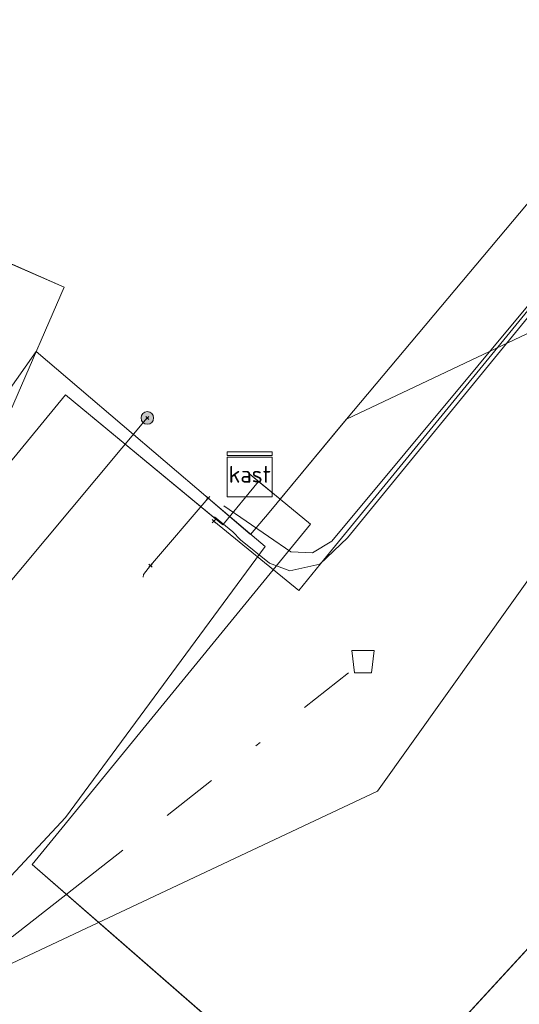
# Model space of a CAD drawing. Header units: metres. Extents: x 151922 to 154458, y 463415 to 464223.
# Tile 143 of 164: x 154328 to 154337, y 463465 to 463483. Entities that reach past the tile are written whole.
import ezdxf
from ezdxf.enums import TextEntityAlignment as Align
from ezdxf.lldxf.tags import DXFTag

# ---------------------------------------------------------------- set-up
doc = ezdxf.new("R2010")
doc.units = ezdxf.units.M
doc.linetypes.add('RI-OVERIG-SO', pattern=[17, 5, -2, 2, -2, 0, -2, 2, -2])
doc.layers.get('0').update_dxf_attribs({"lineweight": 9})
for name, color, linetype, lineweight in [('B-PV-KL-DATA-G', 90, 'KL-DATA-SO', 9), ('B-PV-KL-DATA_DUCT-G', 90, 'Continuous', 9), ('B-PV-KL-DATA_HULPSTUK-S', 90, 'Continuous', 9), ('B-PV-KL-DATA_KABELBED-G', 90, 'Continuous', 9), ('B-PV-KL-DATA_MANTELBUIS-G', 90, 'Continuous', 9), ('B-PV-KL-ET_LS-G', 190, 'KL-LS-SO', 9), ('B-PV-KL-GAS_LD-G', 50, 'KL-GAS_LD-SO', 9), ('B-PV-OG-INFO-G', 7, 'Continuous', 9), ('B-PV-RI-VRIJVERVAL-G', 210, 'RI-OVERIG-SO', 9), ('B-PV-RI-VRIJVERVAL_HULPSTUK-S', 210, 'Continuous', 9)]:
    doc.layers.add(name, color=color, linetype=linetype, lineweight=lineweight)
doc.styles.add('NLCS-ISO', font='txt')
doc.styles.get("Standard").update_dxf_attribs({"font": 'arial.ttf'})
tags = doc.linetypes.add('KL-DATA-SO', pattern='A,4,-1,[101,NLCS.SHX,S=0.5,R=0,X=0,Y=0],-1,4,-1,["D",Standard,S=1,R=0,X=-0.25,Y=-0.5],-1.5', length=12.5).pattern_tags.tags
tags[18] = DXFTag(74, 10)
tags = doc.linetypes.add('KL-GAS_LD-SO', pattern='A,4,-1,[69,NLCS.SHX,S=0.5,R=0,X=0,Y=0],-1,4,-1,["L",Standard,S=1,R=0,X=0.25,Y=-0.5],-2', length=13).pattern_tags.tags
tags[18] = DXFTag(74, 10)
tags = doc.linetypes.add('KL-LS-SO', pattern='A,4,-1,[103,NLCS.SHX,S=0.75,R=0,X=0,Y=0],-1,4,-1,["L",Standard,S=1,R=0,X=0,Y=-0.5],-2', length=13).pattern_tags.tags
tags[18] = DXFTag(74, 10)

# ---------------------------------------------------------------- blocks, each defined once
blk = doc.blocks.new('SKL-WTB_HULP_KAST-SO')
at = {"color": 0, "linetype": 'ByBlock', "lineweight": 18}
for points in [[(-2, 2), (2, 2), (2, 1.68), (-2, 1.68)], [(-2, 1.52), (2, 1.52), (2, -2), (-2, -2)]]:
    blk.add_lwpolyline(points, close=True, dxfattribs=at)
at = {"color": 0, "linetype": 'ByBlock', "lineweight": 18, "style": 'NLCS-ISO'}
blk.add_text('kast', height=1.5, dxfattribs=at).set_placement((0, 0), align=Align.MIDDLE_CENTER)
at = {"color": 0, "linetype": 'ByBlock', "lineweight": 18, "style": 'NLCS-ISO', "flags": 1}
for tag, p in [('TYPE', (2.5, 0)), ('LABEL', (2.5, -1.5)), ('OMSCHRIJVING', (2.5, -3))]:
    blk.add_attdef(tag, p, '', height=1, dxfattribs=at)
blk = doc.blocks.new('SKL-WTB_HULP_OVERIG-SO')
at = {"color": 0, "linetype": 'ByBlock', "lineweight": 18}
for points in [[(-0.141, 0.141), (0.141, -0.141)], [(0.141, 0.141), (-0.141, -0.141)]]:
    blk.add_lwpolyline(points, dxfattribs=at)
at = {"color": 0, "linetype": 'ByBlock', "lineweight": 18, "style": 'NLCS-ISO', "flags": 1}
for tag, p in [('TYPE', (1.5, 0)), ('LABEL', (1.5, -1.5)), ('OMSCHRIJVING', (1.5, -3))]:
    blk.add_attdef(tag, p, '', height=1, dxfattribs=at)
blk = doc.blocks.new('SKL-WTB_HULP_MOF-SO')
at = {"linetype": 'ByBlock', "lineweight": 18}
h = blk.add_hatch(color=0, dxfattribs=at)
h.dxf.hatch_style = 1
h.paths.add_polyline_path([(-0.5625, 0, 1), (0.5625, 0, 1)])
at = {"color": 0, "linetype": 'ByBlock', "lineweight": 18}
blk.add_circle((0, 0), 0.5625, dxfattribs=at)
at = {"color": 0, "linetype": 'ByBlock', "lineweight": 18, "style": 'NLCS-ISO', "flags": 1}
for tag, p in [('TYPE', (1.5, 0)), ('LABEL', (1.5, -1.5)), ('OMSCHRIJVING', (1.5, -3))]:
    blk.add_attdef(tag, p, '', height=1, dxfattribs=at)
blk = doc.blocks.new('SRI-HULP_AFVOER_OPVANG-SO')
at = {"color": 0, "linetype": 'ByBlock', "lineweight": 18}
blk.add_lwpolyline([(-0.75, -1), (-1, 1), (1, 1), (0.75, -1)], close=True, dxfattribs=at)
at = {"color": 0, "linetype": 'ByBlock', "lineweight": 18, "style": 'NLCS-ISO', "flags": 1}
for tag, p in [('TYPE', (1.5, 0)), ('LABEL', (1.5, -1.5)), ('OMSCHRIJVING', (1.5, -3))]:
    blk.add_attdef(tag, p, '', height=1, dxfattribs=at)

msp = doc.modelspace()

# ---------------------------------------------------------------- linework, layer by layer
at = {"layer": 'B-PV-KL-DATA-G', "ltscale": 0.5, "flags": 128}
for points in [[(154420.147, 463482.464), (154402.175, 463497.185), (154381.58, 463513.826), (154385.044, 463517.966), (154384.882, 463518.101), (154328.996, 463457.368), (154331.311, 463455.443), (154335.44, 463460.072), (154335.502, 463460.153), (154336.089, 463459.644), (154336.529, 463459.29)], [(154330.234, 463472.806), (154331.257, 463474.007), (154332.014, 463473.362), (154332.344, 463473.749), (154333.592, 463475.261), (154341.142, 463484.252), (154331.763, 463492.126), (154325.514, 463489.849), (154315.569, 463486.234), (154296.994, 463479.501), (154282.045, 463474.087), (154285.279, 463465.158)], [(154326.981, 463487.769), (154326.081, 463490.261), (154331.257, 463492.132), (154340.39, 463484.399), (154344.778, 463480.639), (154333.716, 463475.41), (154332.541, 463473.987), (154331.999, 463474.43)], [(154331.999, 463474.43), (154332.154, 463474.304), (154331.517, 463473.531), (154328.723, 463475.839), (154326.9, 463473.631), (154327.5, 463475.005), (154315.632, 463480.179)], [(154331.999, 463474.43), (154332.154, 463474.304), (154331.517, 463473.531), (154328.723, 463475.839), (154326.9, 463473.631), (154328.7, 463477.755), (154324.118, 463479.754)], [(154331.999, 463474.43), (154332.154, 463474.304), (154331.517, 463473.531), (154328.723, 463475.839), (154326.9, 463473.631), (154327.5, 463475.005), (154317.465, 463479.38)], [(154331.999, 463474.43), (154332.154, 463474.304), (154331.517, 463473.531), (154328.723, 463475.839), (154326.9, 463473.631), (154328.7, 463477.755), (154325.951, 463478.954)], [(154331.999, 463474.43), (154332.154, 463474.304), (154331.517, 463473.531), (154328.723, 463475.839), (154326.9, 463473.631), (154327.5, 463475.005), (154319.241, 463478.606)], [(154331.999, 463474.43), (154332.154, 463474.304), (154331.517, 463473.531), (154328.723, 463475.839), (154326.9, 463473.631), (154328.7, 463477.755), (154327.784, 463478.155)], [(154331.999, 463474.43), (154332.154, 463474.304), (154331.517, 463473.531), (154328.723, 463475.839), (154326.9, 463473.631), (154327.5, 463475.005), (154321.083, 463477.804)], [(154331.999, 463474.43), (154332.154, 463474.304), (154331.517, 463473.531), (154328.723, 463475.839), (154326.9, 463473.631), (154326.3, 463472.255), (154314.435, 463477.432)], [(154331.999, 463474.43), (154332.154, 463474.304), (154331.517, 463473.531), (154328.723, 463475.839), (154326.9, 463473.631), (154327.5, 463475.005), (154322.918, 463477.004)], [(154331.999, 463474.43), (154332.154, 463474.304), (154331.517, 463473.531), (154328.723, 463475.839), (154326.9, 463473.631), (154326.3, 463472.255), (154316.268, 463476.633)], [(154331.257, 463474.007), (154328.2, 463476.61), (154327.655, 463475.834)], [(154331.999, 463474.43), (154332.154, 463474.304), (154331.517, 463473.531), (154328.723, 463475.839), (154326.9, 463473.631), (154327.5, 463475.005), (154324.751, 463476.205)], [(154331.999, 463474.43), (154332.154, 463474.304), (154331.517, 463473.531), (154328.723, 463475.839), (154326.9, 463473.631), (154325.232, 463469.805), (154313.338, 463474.994)], [(154331.999, 463474.43), (154332.154, 463474.304), (154331.517, 463473.531), (154328.723, 463475.839), (154326.9, 463473.631), (154325.232, 463469.805), (154315.199, 463474.182)], [(154331.999, 463474.43), (154332.154, 463474.304), (154331.517, 463473.531), (154328.723, 463475.839), (154326.9, 463473.631), (154325.232, 463469.805), (154316.983, 463473.404)], [(154331.999, 463474.43), (154332.154, 463474.304), (154331.517, 463473.531), (154328.723, 463475.839), (154326.9, 463473.631), (154326.3, 463472.255), (154318.052, 463475.854)], [(154331.999, 463474.43), (154332.154, 463474.304), (154331.517, 463473.531), (154328.723, 463475.839), (154326.9, 463473.631), (154325.232, 463469.805), (154318.816, 463472.604)], [(154331.999, 463474.43), (154332.154, 463474.304), (154331.517, 463473.531), (154328.723, 463475.839), (154326.9, 463473.631), (154326.3, 463472.255), (154319.885, 463475.054)], [(154331.999, 463474.43), (154332.154, 463474.304), (154331.517, 463473.531), (154328.723, 463475.839), (154326.9, 463473.631), (154325.232, 463469.805), (154320.649, 463471.804)], [(154331.999, 463474.43), (154332.154, 463474.304), (154331.517, 463473.531), (154328.723, 463475.839), (154326.9, 463473.631), (154326.3, 463472.255), (154321.705, 463474.26)], [(154331.999, 463474.43), (154332.154, 463474.304), (154331.517, 463473.531), (154328.723, 463475.839), (154326.9, 463473.631), (154325.232, 463469.805), (154322.481, 463471.005)], [(154331.999, 463474.43), (154332.154, 463474.304), (154331.517, 463473.531), (154328.723, 463475.839), (154326.9, 463473.631), (154326.3, 463472.255), (154323.55, 463473.455)], [(154331.999, 463474.43), (154332.154, 463474.304), (154331.517, 463473.531), (154328.723, 463475.839), (154326.9, 463473.631), (154325.232, 463469.805), (154324.315, 463470.205)], [(154331.999, 463474.43), (154332.154, 463474.304), (154331.517, 463473.531), (154328.723, 463475.839), (154326.9, 463473.631), (154326.3, 463472.255), (154325.384, 463472.655)], [(154331.999, 463474.43), (154332.154, 463474.304), (154331.517, 463473.531), (154328.723, 463475.839), (154326.9, 463473.631), (154327.5, 463475.005), (154326.584, 463475.405)], [(154331.999, 463474.43), (154333.079, 463473.546), (154328.132, 463467.497), (154336.304, 463460.373), (154336.496, 463460.604), (154337.179, 463460.037)], [(154331.05, 463429.936), (154330.002, 463432.817), (154328.657, 463436.602), (154323.809, 463449.895), (154322.661, 463453.255), (154320.802, 463458.216), (154319.417, 463463.169), (154326.135, 463465.557), (154328.725, 463468.329), (154332.269, 463473.148), (154332.193, 463473.209), (154331.257, 463474.007)], [(154330.234, 463472.806), (154331.257, 463474.007)], [(154330.1, 463472.6), (154330.109, 463472.65)], [(154330.234, 463472.806), (154330.109, 463472.65)]]:
    msp.add_lwpolyline(points, dxfattribs=at)
at = {"layer": 'B-PV-KL-DATA_DUCT-G', "ltscale": 0.5, "flags": 128}
for points in [[(154384.78, 463517.99), (154329.066, 463457.444)], [(154420.134, 463482.451), (154399.375, 463499.448), (154381.58, 463513.826), (154385.044, 463517.966), (154384.882, 463518.101), (154333.784, 463462.57), (154334.447, 463461.992), (154333.994, 463461.473)], [(154384.882, 463518.101), (154333.784, 463462.57), (154334.447, 463461.992), (154333.994, 463461.473)], [(154331.999, 463474.43), (154333.079, 463473.546), (154328.132, 463467.497), (154336.304, 463460.373), (154336.496, 463460.604), (154337.179, 463460.037)]]:
    msp.add_lwpolyline(points, dxfattribs=at)
at = {"layer": 'B-PV-KL-DATA_KABELBED-G', "ltscale": 0.5, "flags": 128}
for points in [[(154282.975, 463470.524), (154282.986, 463471.778), (154282.222, 463473.879), (154282.007, 463474.472), (154281.756, 463475.163), (154281.888, 463475.692), (154282.153, 463476.122), (154282.524, 463476.292), (154284.471, 463477.181), (154313.763, 463487.356), (154327.77, 463493.66), (154329.436, 463494.41), (154329.943, 463494.444), (154330.77, 463494.213), (154333.445, 463491.769), (154342.203, 463483.772), (154333.256, 463472.837), (154332.868, 463472.362), (154331.359, 463473.596)], [(154344.778, 463480.639), (154333.716, 463475.41), (154332.541, 463473.987)], [(154333.784, 463462.57), (154347.927, 463477.94)], [(154326.9, 463473.631), (154328.723, 463475.839), (154331.362, 463473.659)], [(154330.177, 463475.43), (154326.086, 463470.547)], [(154331.999, 463474.43), (154332.154, 463474.304)], [(154332.154, 463474.304), (154331.517, 463473.531), (154331.362, 463473.659)], [(154332.154, 463474.304), (154332.541, 463473.987)], [(154332.541, 463473.987), (154333.079, 463473.546), (154328.132, 463467.497), (154329.586, 463466.228)], [(154329.586, 463466.228), (154333.784, 463462.57)]]:
    msp.add_lwpolyline(points, dxfattribs=at)
at = {"layer": 'B-PV-KL-DATA_MANTELBUIS-G', "ltscale": 0.5, "flags": 128}
for points in [[(154329.035, 463457.41), (154384.849, 463518.066)], [(154384.78, 463517.99), (154329.066, 463457.444)], [(154328.725, 463468.329), (154326.135, 463465.557)], [(154329.586, 463466.228), (154334.344, 463462.082)]]:
    msp.add_lwpolyline(points, dxfattribs=at)
at = {"layer": 'B-PV-KL-ET_LS-G', "ltscale": 0.5, "flags": 128}
for points in [[(154331.536, 463473.869), (154332.731, 463473.05), (154333.112, 463473.032), (154333.458, 463473.241), (154337.351, 463477.913), (154342.589, 463484.386)], [(154331.203, 463429.818), (154320.382, 463460.632), (154322.56, 463463.627), (154325.01, 463464.443), (154334.266, 463468.799), (154339.71, 463476.421)]]:
    msp.add_lwpolyline(points, dxfattribs=at)
at = {"layer": 'B-PV-KL-GAS_LD-G', "ltscale": 0.5, "flags": 128}
msp.add_lwpolyline([(154331.373, 463473.672), (154331.695, 463473.406), (154331.833, 463473.267), (154332.35, 463472.85), (154332.71, 463472.716), (154333.246, 463472.834), (154333.737, 463473.301), (154342.35, 463483.833), (154340.955, 463485.037)], dxfattribs=at)
at = {"layer": 'B-PV-OG-INFO-G', "ltscale": 0.5, "flags": 128}
msp.add_lwpolyline([(154384.78, 463517.99), (154329.066, 463457.444)], dxfattribs=at)
at = {"layer": 'B-PV-RI-VRIJVERVAL-G', "ltscale": 0.5, "flags": 128}
msp.add_lwpolyline([(154321.01, 463460.9), (154334.01, 463471.1)], dxfattribs=at)

# ---------------------------------------------------------------- block references
at = {"layer": 'B-PV-KL-DATA_HULPSTUK-S', "xscale": 0.2, "yscale": 0.2, "zscale": 0.2}
for name, p in [('SKL-WTB_HULP_MOF-SO', (154330.177, 463475.43)), ('SKL-WTB_HULP_OVERIG-SO', (154330.177, 463475.43)), ('SKL-WTB_HULP_KAST-SO', (154331.999, 463474.43)), ('SKL-WTB_HULP_OVERIG-SO', (154331.257, 463474.007)), ('SKL-WTB_HULP_OVERIG-SO', (154331.359, 463473.596)), ('SKL-WTB_HULP_OVERIG-SO', (154330.234, 463472.806))]:
    msp.add_blockref(name, p, dxfattribs=at)
at = {"layer": 'B-PV-RI-VRIJVERVAL_HULPSTUK-S', "xscale": 0.2, "yscale": 0.2, "zscale": 0.2}
msp.add_blockref('SRI-HULP_AFVOER_OPVANG-SO', (154334.01, 463471.1), dxfattribs=at)

doc.saveas('drawing.dxf')
